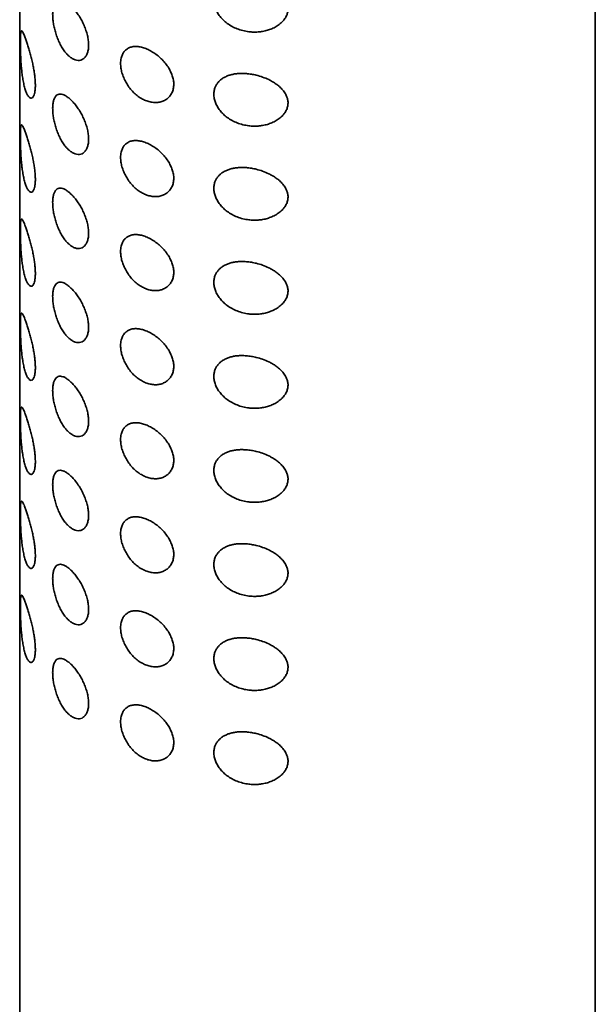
# Model space of a CAD drawing. Header units: millimetres. Extents: x 8 to 960, y 12 to 1994.
# Tile 7 of 24: x 889 to 914, y 827 to 870. Entities that reach past the tile are written whole.
import ezdxf

# ---------------------------------------------------------------- set-up
doc = ezdxf.new("R2010")
doc.units = ezdxf.units.MM

msp = doc.modelspace()

# ---------------------------------------------------------------- linework, layer by layer
at = {"color": 7, "linetype": 'Continuous', "lineweight": 35}
for p, q in [((888.692, 904.509), (888.692, 753.775)), ((913.692, 753.775), (913.692, 904.509))]:
    msp.add_line(p, q, dxfattribs=at)
for points, knots in [([(897.123, 870.903), (897.126, 870.957), (897.132, 871.066), (897.178, 871.208), (897.242, 871.33), (897.319, 871.432), (897.417, 871.528), (897.534, 871.612), (897.672, 871.684), (897.823, 871.739), (897.984, 871.778), (898.153, 871.801), (898.339, 871.809), (898.54, 871.802), (898.754, 871.775), (898.991, 871.727), (899.246, 871.652), (899.482, 871.554), (899.675, 871.45), (899.83, 871.35), (899.982, 871.23), (900.122, 871.087), (900.232, 870.934), (900.303, 870.784), (900.344, 870.636), (900.351, 870.48), (900.322, 870.32), (900.257, 870.171), (900.155, 870.022), (900.013, 869.88), (899.838, 869.757), (899.648, 869.662), (899.451, 869.592), (899.249, 869.545), (899.046, 869.521), (898.846, 869.516), (898.625, 869.532), (898.385, 869.576), (898.139, 869.653), (897.911, 869.76), (897.71, 869.887), (897.535, 870.035), (897.39, 870.195), (897.274, 870.366), (897.189, 870.543), (897.133, 870.724), (897.126, 870.843), (897.123, 870.903)], [0, 0, 0, 0, 0.021203, 0.04241, 0.059749, 0.077159, 0.094508, 0.113901, 0.133377, 0.152779, 0.172066, 0.191421, 0.210723, 0.233631, 0.256617, 0.279535, 0.309846, 0.340149, 0.360156, 0.380218, 0.40021, 0.424338, 0.448439, 0.466803, 0.485154, 0.505935, 0.526721, 0.547357, 0.568013, 0.593901, 0.619815, 0.643321, 0.666926, 0.690452, 0.712033, 0.733673, 0.755255, 0.783116, 0.810962, 0.836489, 0.862003, 0.885782, 0.909555, 0.932138, 0.954713, 0.97736, 1, 1, 1, 1]), ([(890.838, 868.472), (890.807, 868.5), (890.745, 868.558), (890.644, 868.678), (890.536, 868.834), (890.428, 869.031), (890.334, 869.245), (890.258, 869.465), (890.199, 869.685), (890.156, 869.899), (890.13, 870.105), (890.121, 870.303), (890.132, 870.482), (890.162, 870.636), (890.211, 870.758), (890.277, 870.847), (890.36, 870.901), (890.458, 870.918), (890.571, 870.895), (890.693, 870.837), (890.822, 870.746), (890.952, 870.628), (891.082, 870.485), (891.21, 870.316), (891.332, 870.125), (891.442, 869.916), (891.535, 869.699), (891.609, 869.482), (891.659, 869.268), (891.687, 869.062), (891.688, 868.868), (891.663, 868.694), (891.613, 868.547), (891.542, 868.43), (891.453, 868.346), (891.348, 868.295), (891.23, 868.281), (891.101, 868.306), (890.969, 868.367), (890.882, 868.437), (890.838, 868.472)], [0, 0, 0, 0, 0.019017, 0.038034, 0.065354, 0.092673, 0.119802, 0.146934, 0.172535, 0.198131, 0.223945, 0.249753, 0.277078, 0.304412, 0.331478, 0.358548, 0.385649, 0.412747, 0.440436, 0.468129, 0.4945, 0.52087, 0.546847, 0.572816, 0.600012, 0.627213, 0.654078, 0.680947, 0.707413, 0.733874, 0.761119, 0.788366, 0.815054, 0.841743, 0.867639, 0.893528, 0.920169, 0.946811, 0.973402, 1, 1, 1, 1]), ([(888.934, 867.022), (888.924, 867.056), (888.895, 867.151), (888.853, 867.334), (888.814, 867.562), (888.784, 867.798), (888.761, 868.032), (888.744, 868.274), (888.733, 868.495), (888.726, 868.691), (888.722, 868.862), (888.721, 869.025), (888.721, 869.174), (888.724, 869.3), (888.729, 869.409), (888.738, 869.494), (888.751, 869.55), (888.769, 869.574), (888.79, 869.569), (888.816, 869.538), (888.847, 869.483), (888.881, 869.407), (888.924, 869.302), (888.975, 869.16), (889.034, 868.984), (889.095, 868.789), (889.153, 868.584), (889.208, 868.368), (889.258, 868.152), (889.3, 867.936), (889.334, 867.728), (889.358, 867.527), (889.372, 867.332), (889.375, 867.15), (889.363, 866.982), (889.338, 866.842), (889.303, 866.745), (889.265, 866.685), (889.227, 866.654), (889.185, 866.645), (889.142, 866.658), (889.098, 866.694), (889.047, 866.759), (888.99, 866.863), (888.953, 866.969), (888.934, 867.022)], [0, 0, 0, 0, 0.016846, 0.0479, 0.078945, 0.104927, 0.130898, 0.156522, 0.182119, 0.200444, 0.218756, 0.238287, 0.257815, 0.277262, 0.296724, 0.320311, 0.343922, 0.367228, 0.390645, 0.413979, 0.436481, 0.459054, 0.481563, 0.510645, 0.539716, 0.565734, 0.591738, 0.616027, 0.640308, 0.662735, 0.685155, 0.706908, 0.728653, 0.752052, 0.775453, 0.800928, 0.826418, 0.845351, 0.864364, 0.883305, 0.902782, 0.922333, 0.941826, 0.970906, 1, 1, 1, 1]), ([(893.075, 868.155), (893.076, 868.196), (893.079, 868.278), (893.102, 868.411), (893.15, 868.549), (893.231, 868.679), (893.337, 868.78), (893.465, 868.852), (893.617, 868.892), (893.79, 868.898), (893.977, 868.868), (894.173, 868.806), (894.37, 868.714), (894.565, 868.595), (894.752, 868.449), (894.923, 868.282), (895.073, 868.1), (895.195, 867.911), (895.288, 867.72), (895.353, 867.528), (895.386, 867.336), (895.384, 867.146), (895.344, 866.967), (895.267, 866.808), (895.159, 866.674), (895.025, 866.569), (894.867, 866.497), (894.691, 866.458), (894.501, 866.458), (894.307, 866.493), (894.115, 866.562), (893.929, 866.661), (893.751, 866.79), (893.583, 866.948), (893.434, 867.131), (893.306, 867.331), (893.205, 867.54), (893.131, 867.751), (893.084, 867.959), (893.078, 868.09), (893.075, 868.155)], [0, 0, 0, 0, 0.017468, 0.034936, 0.061758, 0.088583, 0.114488, 0.140387, 0.167319, 0.194251, 0.22168, 0.249116, 0.276097, 0.303076, 0.330682, 0.358289, 0.385088, 0.411889, 0.43709, 0.462284, 0.488402, 0.514516, 0.542156, 0.569808, 0.596907, 0.624009, 0.651245, 0.678477, 0.70578, 0.733086, 0.759141, 0.785193, 0.811582, 0.837966, 0.865277, 0.892595, 0.919432, 0.946268, 0.973136, 1, 1, 1, 1]), ([(897.123, 866.82), (897.126, 866.874), (897.132, 866.983), (897.178, 867.125), (897.242, 867.247), (897.319, 867.35), (897.417, 867.445), (897.534, 867.53), (897.672, 867.601), (897.823, 867.657), (897.984, 867.695), (898.153, 867.718), (898.339, 867.727), (898.54, 867.719), (898.754, 867.693), (898.991, 867.645), (899.246, 867.569), (899.482, 867.471), (899.675, 867.367), (899.83, 867.267), (899.982, 867.147), (900.122, 867.004), (900.232, 866.851), (900.303, 866.701), (900.344, 866.553), (900.351, 866.397), (900.322, 866.238), (900.257, 866.088), (900.155, 865.939), (900.013, 865.798), (899.838, 865.675), (899.648, 865.579), (899.451, 865.509), (899.249, 865.463), (899.046, 865.438), (898.846, 865.434), (898.625, 865.449), (898.385, 865.493), (898.139, 865.571), (897.911, 865.677), (897.71, 865.804), (897.535, 865.952), (897.39, 866.112), (897.274, 866.283), (897.189, 866.46), (897.133, 866.642), (897.126, 866.76), (897.123, 866.82)], [0, 0, 0, 0, 0.021203, 0.04241, 0.059749, 0.077159, 0.094508, 0.113901, 0.133377, 0.152779, 0.172066, 0.191421, 0.210723, 0.233631, 0.256617, 0.279535, 0.309846, 0.340149, 0.360156, 0.380218, 0.40021, 0.424338, 0.448439, 0.466803, 0.485154, 0.505935, 0.526721, 0.547357, 0.568013, 0.593901, 0.619815, 0.643321, 0.666926, 0.690452, 0.712033, 0.733673, 0.755255, 0.783116, 0.810962, 0.836489, 0.862003, 0.885782, 0.909555, 0.932138, 0.954713, 0.97736, 1, 1, 1, 1]), ([(890.838, 864.389), (890.807, 864.418), (890.745, 864.475), (890.644, 864.595), (890.536, 864.752), (890.428, 864.948), (890.334, 865.163), (890.258, 865.382), (890.199, 865.602), (890.156, 865.816), (890.13, 866.023), (890.121, 866.22), (890.132, 866.399), (890.162, 866.554), (890.211, 866.676), (890.277, 866.765), (890.36, 866.818), (890.458, 866.835), (890.571, 866.813), (890.693, 866.754), (890.822, 866.663), (890.952, 866.546), (891.082, 866.402), (891.21, 866.234), (891.332, 866.042), (891.442, 865.833), (891.535, 865.617), (891.609, 865.399), (891.659, 865.185), (891.687, 864.979), (891.688, 864.785), (891.663, 864.611), (891.613, 864.464), (891.542, 864.347), (891.453, 864.263), (891.348, 864.212), (891.23, 864.198), (891.101, 864.223), (890.969, 864.285), (890.882, 864.354), (890.838, 864.389)], [0, 0, 0, 0, 0.019017, 0.038034, 0.065354, 0.092673, 0.119802, 0.146934, 0.172535, 0.198131, 0.223945, 0.249753, 0.277078, 0.304412, 0.331478, 0.358548, 0.385649, 0.412747, 0.440436, 0.468129, 0.4945, 0.52087, 0.546847, 0.572816, 0.600012, 0.627213, 0.654078, 0.680947, 0.707413, 0.733874, 0.761119, 0.788366, 0.815054, 0.841743, 0.867639, 0.893528, 0.920169, 0.946811, 0.973402, 1, 1, 1, 1]), ([(888.934, 862.94), (888.924, 862.973), (888.895, 863.068), (888.853, 863.251), (888.814, 863.48), (888.784, 863.715), (888.761, 863.949), (888.744, 864.191), (888.733, 864.412), (888.726, 864.608), (888.722, 864.779), (888.721, 864.942), (888.721, 865.092), (888.724, 865.218), (888.729, 865.326), (888.738, 865.411), (888.751, 865.467), (888.769, 865.491), (888.79, 865.486), (888.816, 865.456), (888.847, 865.401), (888.881, 865.325), (888.924, 865.219), (888.975, 865.078), (889.034, 864.901), (889.095, 864.706), (889.153, 864.502), (889.208, 864.286), (889.258, 864.07), (889.3, 863.854), (889.334, 863.645), (889.358, 863.444), (889.372, 863.249), (889.375, 863.067), (889.363, 862.899), (889.338, 862.76), (889.303, 862.662), (889.265, 862.603), (889.227, 862.571), (889.185, 862.562), (889.142, 862.576), (889.098, 862.611), (889.047, 862.676), (888.99, 862.78), (888.953, 862.886), (888.934, 862.94)], [0, 0, 0, 0, 0.016846, 0.0479, 0.078945, 0.104927, 0.130898, 0.156522, 0.182119, 0.200444, 0.218756, 0.238287, 0.257815, 0.277262, 0.296724, 0.320311, 0.343922, 0.367228, 0.390645, 0.413979, 0.436481, 0.459054, 0.481563, 0.510645, 0.539716, 0.565734, 0.591738, 0.616027, 0.640308, 0.662735, 0.685155, 0.706908, 0.728653, 0.752052, 0.775453, 0.800928, 0.826418, 0.845351, 0.864364, 0.883305, 0.902782, 0.922333, 0.941826, 0.970906, 1, 1, 1, 1]), ([(893.075, 864.073), (893.076, 864.113), (893.079, 864.195), (893.102, 864.328), (893.15, 864.467), (893.231, 864.596), (893.337, 864.697), (893.465, 864.769), (893.617, 864.809), (893.79, 864.815), (893.977, 864.785), (894.173, 864.723), (894.37, 864.631), (894.565, 864.512), (894.752, 864.366), (894.923, 864.199), (895.073, 864.017), (895.195, 863.829), (895.288, 863.637), (895.353, 863.445), (895.386, 863.253), (895.384, 863.063), (895.344, 862.885), (895.267, 862.725), (895.159, 862.591), (895.025, 862.487), (894.867, 862.414), (894.691, 862.376), (894.501, 862.375), (894.307, 862.41), (894.115, 862.479), (893.929, 862.578), (893.751, 862.708), (893.583, 862.865), (893.434, 863.048), (893.306, 863.248), (893.205, 863.457), (893.131, 863.668), (893.084, 863.877), (893.078, 864.007), (893.075, 864.073)], [0, 0, 0, 0, 0.017468, 0.034936, 0.061758, 0.088583, 0.114488, 0.140387, 0.167319, 0.194251, 0.22168, 0.249116, 0.276097, 0.303076, 0.330682, 0.358289, 0.385088, 0.411889, 0.43709, 0.462284, 0.488402, 0.514516, 0.542156, 0.569808, 0.596907, 0.624009, 0.651245, 0.678477, 0.70578, 0.733086, 0.759141, 0.785193, 0.811582, 0.837966, 0.865277, 0.892595, 0.919432, 0.946268, 0.973136, 1, 1, 1, 1]), ([(897.123, 862.737), (897.126, 862.792), (897.132, 862.9), (897.178, 863.042), (897.242, 863.164), (897.319, 863.267), (897.417, 863.362), (897.534, 863.447), (897.672, 863.518), (897.823, 863.574), (897.984, 863.612), (898.153, 863.635), (898.339, 863.644), (898.54, 863.636), (898.754, 863.61), (898.991, 863.562), (899.246, 863.486), (899.482, 863.388), (899.675, 863.285), (899.83, 863.184), (899.982, 863.064), (900.122, 862.922), (900.232, 862.768), (900.303, 862.618), (900.344, 862.471), (900.351, 862.314), (900.322, 862.155), (900.257, 862.005), (900.155, 861.856), (900.013, 861.715), (899.838, 861.592), (899.648, 861.497), (899.451, 861.427), (899.249, 861.38), (899.046, 861.356), (898.846, 861.351), (898.625, 861.367), (898.385, 861.41), (898.139, 861.488), (897.911, 861.594), (897.71, 861.722), (897.535, 861.87), (897.39, 862.03), (897.274, 862.201), (897.189, 862.377), (897.133, 862.559), (897.126, 862.678), (897.123, 862.737)], [0, 0, 0, 0, 0.021203, 0.04241, 0.059749, 0.077159, 0.094508, 0.113901, 0.133377, 0.152779, 0.172066, 0.191421, 0.210723, 0.233631, 0.256617, 0.279535, 0.309846, 0.340149, 0.360156, 0.380218, 0.40021, 0.424338, 0.448439, 0.466803, 0.485154, 0.505935, 0.526721, 0.547357, 0.568013, 0.593901, 0.619815, 0.643321, 0.666926, 0.690452, 0.712033, 0.733673, 0.755255, 0.783116, 0.810962, 0.836489, 0.862003, 0.885782, 0.909555, 0.932138, 0.954713, 0.97736, 1, 1, 1, 1]), ([(890.838, 860.306), (890.807, 860.335), (890.745, 860.392), (890.644, 860.513), (890.536, 860.669), (890.428, 860.866), (890.334, 861.08), (890.258, 861.3), (890.199, 861.519), (890.156, 861.733), (890.13, 861.94), (890.121, 862.137), (890.132, 862.316), (890.162, 862.471), (890.211, 862.593), (890.277, 862.682), (890.36, 862.735), (890.458, 862.752), (890.571, 862.73), (890.693, 862.672), (890.822, 862.58), (890.952, 862.463), (891.082, 862.319), (891.21, 862.151), (891.332, 861.959), (891.442, 861.751), (891.535, 861.534), (891.609, 861.316), (891.659, 861.103), (891.687, 860.896), (891.688, 860.702), (891.663, 860.529), (891.613, 860.381), (891.542, 860.265), (891.453, 860.181), (891.348, 860.129), (891.23, 860.116), (891.101, 860.141), (890.969, 860.202), (890.882, 860.271), (890.838, 860.306)], [0, 0, 0, 0, 0.019017, 0.038034, 0.065354, 0.092673, 0.119802, 0.146934, 0.172535, 0.198131, 0.223945, 0.249753, 0.277078, 0.304412, 0.331478, 0.358548, 0.385649, 0.412747, 0.440436, 0.468129, 0.4945, 0.52087, 0.546847, 0.572816, 0.600012, 0.627213, 0.654078, 0.680947, 0.707413, 0.733874, 0.761119, 0.788366, 0.815054, 0.841743, 0.867639, 0.893528, 0.920169, 0.946811, 0.973402, 1, 1, 1, 1]), ([(888.934, 858.857), (888.924, 858.89), (888.895, 858.986), (888.853, 859.168), (888.814, 859.397), (888.784, 859.633), (888.761, 859.866), (888.744, 860.108), (888.733, 860.33), (888.726, 860.525), (888.722, 860.696), (888.721, 860.86), (888.721, 861.009), (888.724, 861.135), (888.729, 861.244), (888.738, 861.328), (888.751, 861.384), (888.769, 861.408), (888.79, 861.404), (888.816, 861.373), (888.847, 861.318), (888.881, 861.242), (888.924, 861.136), (888.975, 860.995), (889.034, 860.819), (889.095, 860.623), (889.153, 860.419), (889.208, 860.203), (889.258, 859.987), (889.3, 859.771), (889.334, 859.563), (889.358, 859.361), (889.372, 859.167), (889.375, 858.984), (889.363, 858.817), (889.338, 858.677), (889.303, 858.579), (889.265, 858.52), (889.227, 858.489), (889.185, 858.479), (889.142, 858.493), (889.098, 858.529), (889.047, 858.594), (888.99, 858.697), (888.953, 858.804), (888.934, 858.857)], [0, 0, 0, 0, 0.016846, 0.0479, 0.078945, 0.104927, 0.130898, 0.156522, 0.182119, 0.200444, 0.218756, 0.238287, 0.257815, 0.277262, 0.296724, 0.320311, 0.343922, 0.367228, 0.390645, 0.413979, 0.436481, 0.459054, 0.481563, 0.510645, 0.539716, 0.565734, 0.591738, 0.616027, 0.640308, 0.662735, 0.685155, 0.706908, 0.728653, 0.752052, 0.775453, 0.800928, 0.826418, 0.845351, 0.864364, 0.883305, 0.902782, 0.922333, 0.941826, 0.970906, 1, 1, 1, 1]), ([(893.075, 859.99), (893.076, 860.031), (893.079, 860.112), (893.102, 860.246), (893.15, 860.384), (893.231, 860.514), (893.337, 860.614), (893.465, 860.687), (893.617, 860.726), (893.79, 860.732), (893.977, 860.702), (894.173, 860.64), (894.37, 860.548), (894.565, 860.429), (894.752, 860.283), (894.923, 860.116), (895.073, 859.934), (895.195, 859.746), (895.288, 859.554), (895.353, 859.362), (895.386, 859.17), (895.384, 858.98), (895.344, 858.802), (895.267, 858.642), (895.159, 858.509), (895.025, 858.404), (894.867, 858.331), (894.691, 858.293), (894.501, 858.292), (894.307, 858.328), (894.115, 858.397), (893.929, 858.496), (893.751, 858.625), (893.583, 858.783), (893.434, 858.966), (893.306, 859.166), (893.205, 859.375), (893.131, 859.585), (893.084, 859.794), (893.078, 859.925), (893.075, 859.99)], [0, 0, 0, 0, 0.017468, 0.034936, 0.061758, 0.088583, 0.114488, 0.140387, 0.167319, 0.194251, 0.22168, 0.249116, 0.276097, 0.303076, 0.330682, 0.358289, 0.385088, 0.411889, 0.43709, 0.462284, 0.488402, 0.514516, 0.542156, 0.569808, 0.596907, 0.624009, 0.651245, 0.678477, 0.70578, 0.733086, 0.759141, 0.785193, 0.811582, 0.837966, 0.865277, 0.892595, 0.919432, 0.946268, 0.973136, 1, 1, 1, 1]), ([(897.123, 858.655), (897.126, 858.709), (897.132, 858.818), (897.178, 858.96), (897.242, 859.081), (897.319, 859.184), (897.417, 859.28), (897.534, 859.364), (897.672, 859.436), (897.823, 859.491), (897.984, 859.53), (898.153, 859.553), (898.339, 859.561), (898.54, 859.553), (898.754, 859.527), (898.991, 859.479), (899.246, 859.404), (899.482, 859.306), (899.675, 859.202), (899.83, 859.101), (899.982, 858.981), (900.122, 858.839), (900.232, 858.686), (900.303, 858.536), (900.344, 858.388), (900.351, 858.232), (900.322, 858.072), (900.257, 857.922), (900.155, 857.773), (900.013, 857.632), (899.838, 857.509), (899.648, 857.414), (899.451, 857.344), (899.249, 857.297), (899.046, 857.273), (898.846, 857.268), (898.625, 857.284), (898.385, 857.328), (898.139, 857.405), (897.911, 857.512), (897.71, 857.639), (897.535, 857.787), (897.39, 857.947), (897.274, 858.118), (897.189, 858.295), (897.133, 858.476), (897.126, 858.595), (897.123, 858.655)], [0, 0, 0, 0, 0.021203, 0.04241, 0.059749, 0.077159, 0.094508, 0.113901, 0.133377, 0.152779, 0.172066, 0.191421, 0.210723, 0.233631, 0.256617, 0.279535, 0.309846, 0.340149, 0.360156, 0.380218, 0.40021, 0.424338, 0.448439, 0.466803, 0.485154, 0.505935, 0.526721, 0.547357, 0.568013, 0.593901, 0.619815, 0.643321, 0.666926, 0.690452, 0.712033, 0.733673, 0.755255, 0.783116, 0.810962, 0.836489, 0.862003, 0.885782, 0.909555, 0.932138, 0.954713, 0.97736, 1, 1, 1, 1]), ([(890.838, 856.224), (890.807, 856.252), (890.745, 856.31), (890.644, 856.43), (890.536, 856.586), (890.428, 856.783), (890.334, 856.997), (890.258, 857.217), (890.199, 857.437), (890.156, 857.651), (890.13, 857.857), (890.121, 858.055), (890.132, 858.234), (890.162, 858.388), (890.211, 858.51), (890.277, 858.599), (890.36, 858.653), (890.458, 858.67), (890.571, 858.647), (890.693, 858.589), (890.822, 858.498), (890.952, 858.38), (891.082, 858.236), (891.21, 858.068), (891.332, 857.877), (891.442, 857.668), (891.535, 857.451), (891.609, 857.234), (891.659, 857.02), (891.687, 856.813), (891.688, 856.62), (891.663, 856.446), (891.613, 856.299), (891.542, 856.182), (891.453, 856.098), (891.348, 856.047), (891.23, 856.033), (891.101, 856.058), (890.969, 856.119), (890.882, 856.189), (890.838, 856.224)], [0, 0, 0, 0, 0.019017, 0.038034, 0.065354, 0.092673, 0.119802, 0.146934, 0.172535, 0.198131, 0.223945, 0.249753, 0.277078, 0.304412, 0.331478, 0.358548, 0.385649, 0.412747, 0.440436, 0.468129, 0.4945, 0.52087, 0.546847, 0.572816, 0.600012, 0.627213, 0.654078, 0.680947, 0.707413, 0.733874, 0.761119, 0.788366, 0.815054, 0.841743, 0.867639, 0.893528, 0.920169, 0.946811, 0.973402, 1, 1, 1, 1]), ([(888.934, 854.774), (888.924, 854.808), (888.895, 854.903), (888.853, 855.086), (888.814, 855.314), (888.784, 855.55), (888.761, 855.784), (888.744, 856.025), (888.733, 856.247), (888.726, 856.443), (888.722, 856.614), (888.721, 856.777), (888.721, 856.926), (888.724, 857.052), (888.729, 857.161), (888.738, 857.246), (888.751, 857.301), (888.769, 857.326), (888.79, 857.321), (888.816, 857.29), (888.847, 857.235), (888.881, 857.159), (888.924, 857.054), (888.975, 856.912), (889.034, 856.736), (889.095, 856.541), (889.153, 856.336), (889.208, 856.12), (889.258, 855.904), (889.3, 855.688), (889.334, 855.48), (889.358, 855.278), (889.372, 855.084), (889.375, 854.902), (889.363, 854.734), (889.338, 854.594), (889.303, 854.497), (889.265, 854.437), (889.227, 854.406), (889.185, 854.397), (889.142, 854.41), (889.098, 854.446), (889.047, 854.511), (888.99, 854.615), (888.953, 854.721), (888.934, 854.774)], [0, 0, 0, 0, 0.016846, 0.0479, 0.078945, 0.104927, 0.130898, 0.156522, 0.182119, 0.200444, 0.218756, 0.238287, 0.257815, 0.277262, 0.296724, 0.320311, 0.343922, 0.367228, 0.390645, 0.413979, 0.436481, 0.459054, 0.481563, 0.510645, 0.539716, 0.565734, 0.591738, 0.616027, 0.640308, 0.662735, 0.685155, 0.706908, 0.728653, 0.752052, 0.775453, 0.800928, 0.826418, 0.845351, 0.864364, 0.883305, 0.902782, 0.922333, 0.941826, 0.970906, 1, 1, 1, 1]), ([(893.075, 855.907), (893.076, 855.948), (893.079, 856.03), (893.102, 856.163), (893.15, 856.301), (893.231, 856.431), (893.337, 856.532), (893.465, 856.604), (893.617, 856.643), (893.79, 856.649), (893.977, 856.62), (894.173, 856.558), (894.37, 856.466), (894.565, 856.346), (894.752, 856.201), (894.923, 856.034), (895.073, 855.851), (895.195, 855.663), (895.288, 855.472), (895.353, 855.28), (895.386, 855.088), (895.384, 854.898), (895.344, 854.719), (895.267, 854.559), (895.159, 854.426), (895.025, 854.321), (894.867, 854.248), (894.691, 854.21), (894.501, 854.21), (894.307, 854.245), (894.115, 854.314), (893.929, 854.413), (893.751, 854.542), (893.583, 854.7), (893.434, 854.883), (893.306, 855.083), (893.205, 855.292), (893.131, 855.502), (893.084, 855.711), (893.078, 855.842), (893.075, 855.907)], [0, 0, 0, 0, 0.017468, 0.034936, 0.061758, 0.088583, 0.114488, 0.140387, 0.167319, 0.194251, 0.22168, 0.249116, 0.276097, 0.303076, 0.330682, 0.358289, 0.385088, 0.411889, 0.43709, 0.462284, 0.488402, 0.514516, 0.542156, 0.569808, 0.596907, 0.624009, 0.651245, 0.678477, 0.70578, 0.733086, 0.759141, 0.785193, 0.811582, 0.837966, 0.865277, 0.892595, 0.919432, 0.946268, 0.973136, 1, 1, 1, 1]), ([(897.123, 854.572), (897.126, 854.626), (897.132, 854.735), (897.178, 854.877), (897.242, 854.999), (897.319, 855.102), (897.417, 855.197), (897.534, 855.281), (897.672, 855.353), (897.823, 855.408), (897.984, 855.447), (898.153, 855.47), (898.339, 855.479), (898.54, 855.471), (898.754, 855.445), (898.991, 855.397), (899.246, 855.321), (899.482, 855.223), (899.675, 855.119), (899.83, 855.019), (899.982, 854.899), (900.122, 854.756), (900.232, 854.603), (900.303, 854.453), (900.344, 854.305), (900.351, 854.149), (900.322, 853.99), (900.257, 853.84), (900.155, 853.691), (900.013, 853.549), (899.838, 853.426), (899.648, 853.331), (899.451, 853.261), (899.249, 853.215), (899.046, 853.19), (898.846, 853.186), (898.625, 853.201), (898.385, 853.245), (898.139, 853.323), (897.911, 853.429), (897.71, 853.556), (897.535, 853.704), (897.39, 853.864), (897.274, 854.035), (897.189, 854.212), (897.133, 854.393), (897.126, 854.512), (897.123, 854.572)], [0, 0, 0, 0, 0.021203, 0.04241, 0.059749, 0.077159, 0.094508, 0.113901, 0.133377, 0.152779, 0.172066, 0.191421, 0.210723, 0.233631, 0.256617, 0.279535, 0.309846, 0.340149, 0.360156, 0.380218, 0.40021, 0.424338, 0.448439, 0.466803, 0.485154, 0.505935, 0.526721, 0.547357, 0.568013, 0.593901, 0.619815, 0.643321, 0.666926, 0.690452, 0.712033, 0.733673, 0.755255, 0.783116, 0.810962, 0.836489, 0.862003, 0.885782, 0.909555, 0.932138, 0.954713, 0.97736, 1, 1, 1, 1]), ([(890.838, 852.141), (890.807, 852.169), (890.745, 852.227), (890.644, 852.347), (890.536, 852.503), (890.428, 852.7), (890.334, 852.914), (890.258, 853.134), (890.199, 853.354), (890.156, 853.568), (890.13, 853.775), (890.121, 853.972), (890.132, 854.151), (890.162, 854.305), (890.211, 854.428), (890.277, 854.517), (890.36, 854.57), (890.458, 854.587), (890.571, 854.565), (890.693, 854.506), (890.822, 854.415), (890.952, 854.297), (891.082, 854.154), (891.21, 853.986), (891.332, 853.794), (891.442, 853.585), (891.535, 853.369), (891.609, 853.151), (891.659, 852.937), (891.687, 852.731), (891.688, 852.537), (891.663, 852.363), (891.613, 852.216), (891.542, 852.099), (891.453, 852.015), (891.348, 851.964), (891.23, 851.95), (891.101, 851.975), (890.969, 852.037), (890.882, 852.106), (890.838, 852.141)], [0, 0, 0, 0, 0.019017, 0.038034, 0.065354, 0.092673, 0.119802, 0.146934, 0.172535, 0.198131, 0.223945, 0.249753, 0.277078, 0.304412, 0.331478, 0.358548, 0.385649, 0.412747, 0.440436, 0.468129, 0.4945, 0.52087, 0.546847, 0.572816, 0.600012, 0.627213, 0.654078, 0.680947, 0.707413, 0.733874, 0.761119, 0.788366, 0.815054, 0.841743, 0.867639, 0.893528, 0.920169, 0.946811, 0.973402, 1, 1, 1, 1]), ([(888.934, 850.691), (888.924, 850.725), (888.895, 850.82), (888.853, 851.003), (888.814, 851.232), (888.784, 851.467), (888.761, 851.701), (888.744, 851.943), (888.733, 852.164), (888.726, 852.36), (888.722, 852.531), (888.721, 852.694), (888.721, 852.844), (888.724, 852.969), (888.729, 853.078), (888.738, 853.163), (888.751, 853.219), (888.769, 853.243), (888.79, 853.238), (888.816, 853.207), (888.847, 853.152), (888.881, 853.077), (888.924, 852.971), (888.975, 852.83), (889.034, 852.653), (889.095, 852.458), (889.153, 852.254), (889.208, 852.038), (889.258, 851.821), (889.3, 851.606), (889.334, 851.397), (889.358, 851.196), (889.372, 851.001), (889.375, 850.819), (889.363, 850.651), (889.338, 850.512), (889.303, 850.414), (889.265, 850.355), (889.227, 850.323), (889.185, 850.314), (889.142, 850.328), (889.098, 850.363), (889.047, 850.428), (888.99, 850.532), (888.953, 850.638), (888.934, 850.691)], [0, 0, 0, 0, 0.016846, 0.0479, 0.078945, 0.104927, 0.130898, 0.156522, 0.182119, 0.200444, 0.218756, 0.238287, 0.257815, 0.277262, 0.296724, 0.320311, 0.343922, 0.367228, 0.390645, 0.413979, 0.436481, 0.459054, 0.481563, 0.510645, 0.539716, 0.565734, 0.591738, 0.616027, 0.640308, 0.662735, 0.685155, 0.706908, 0.728653, 0.752052, 0.775453, 0.800928, 0.826418, 0.845351, 0.864364, 0.883305, 0.902782, 0.922333, 0.941826, 0.970906, 1, 1, 1, 1]), ([(893.075, 851.825), (893.076, 851.865), (893.079, 851.947), (893.102, 852.08), (893.15, 852.218), (893.231, 852.348), (893.337, 852.449), (893.465, 852.521), (893.617, 852.561), (893.79, 852.567), (893.977, 852.537), (894.173, 852.475), (894.37, 852.383), (894.565, 852.264), (894.752, 852.118), (894.923, 851.951), (895.073, 851.769), (895.195, 851.58), (895.288, 851.389), (895.353, 851.197), (895.386, 851.005), (895.384, 850.815), (895.344, 850.637), (895.267, 850.477), (895.159, 850.343), (895.025, 850.238), (894.867, 850.166), (894.691, 850.127), (894.501, 850.127), (894.307, 850.162), (894.115, 850.231), (893.929, 850.33), (893.751, 850.46), (893.583, 850.617), (893.434, 850.8), (893.306, 851), (893.205, 851.209), (893.131, 851.42), (893.084, 851.629), (893.078, 851.759), (893.075, 851.825)], [0, 0, 0, 0, 0.017468, 0.034936, 0.061758, 0.088583, 0.114488, 0.140387, 0.167319, 0.194251, 0.22168, 0.249116, 0.276097, 0.303076, 0.330682, 0.358289, 0.385088, 0.411889, 0.43709, 0.462284, 0.488402, 0.514516, 0.542156, 0.569808, 0.596907, 0.624009, 0.651245, 0.678477, 0.70578, 0.733086, 0.759141, 0.785193, 0.811582, 0.837966, 0.865277, 0.892595, 0.919432, 0.946268, 0.973136, 1, 1, 1, 1]), ([(897.123, 850.489), (897.126, 850.543), (897.132, 850.652), (897.178, 850.794), (897.242, 850.916), (897.319, 851.019), (897.417, 851.114), (897.534, 851.199), (897.672, 851.27), (897.823, 851.326), (897.984, 851.364), (898.153, 851.387), (898.339, 851.396), (898.54, 851.388), (898.754, 851.362), (898.991, 851.314), (899.246, 851.238), (899.482, 851.14), (899.675, 851.037), (899.83, 850.936), (899.982, 850.816), (900.122, 850.674), (900.232, 850.52), (900.303, 850.37), (900.344, 850.223), (900.351, 850.066), (900.322, 849.907), (900.257, 849.757), (900.155, 849.608), (900.013, 849.467), (899.838, 849.344), (899.648, 849.249), (899.451, 849.178), (899.249, 849.132), (899.046, 849.108), (898.846, 849.103), (898.625, 849.119), (898.385, 849.162), (898.139, 849.24), (897.911, 849.346), (897.71, 849.474), (897.535, 849.622), (897.39, 849.781), (897.274, 849.952), (897.189, 850.129), (897.133, 850.311), (897.126, 850.43), (897.123, 850.489)], [0, 0, 0, 0, 0.021203, 0.04241, 0.059749, 0.077159, 0.094508, 0.113901, 0.133377, 0.152779, 0.172066, 0.191421, 0.210723, 0.233631, 0.256617, 0.279535, 0.309846, 0.340149, 0.360156, 0.380218, 0.40021, 0.424338, 0.448439, 0.466803, 0.485154, 0.505935, 0.526721, 0.547357, 0.568013, 0.593901, 0.619815, 0.643321, 0.666926, 0.690452, 0.712033, 0.733673, 0.755255, 0.783116, 0.810962, 0.836489, 0.862003, 0.885782, 0.909555, 0.932138, 0.954713, 0.97736, 1, 1, 1, 1]), ([(890.838, 848.058), (890.807, 848.087), (890.745, 848.144), (890.644, 848.264), (890.536, 848.421), (890.428, 848.618), (890.334, 848.832), (890.258, 849.052), (890.199, 849.271), (890.156, 849.485), (890.13, 849.692), (890.121, 849.889), (890.132, 850.068), (890.162, 850.223), (890.211, 850.345), (890.277, 850.434), (890.36, 850.487), (890.458, 850.504), (890.571, 850.482), (890.693, 850.424), (890.822, 850.332), (890.952, 850.215), (891.082, 850.071), (891.21, 849.903), (891.332, 849.711), (891.442, 849.503), (891.535, 849.286), (891.609, 849.068), (891.659, 848.855), (891.687, 848.648), (891.688, 848.454), (891.663, 848.28), (891.613, 848.133), (891.542, 848.017), (891.453, 847.932), (891.348, 847.881), (891.23, 847.868), (891.101, 847.892), (890.969, 847.954), (890.882, 848.023), (890.838, 848.058)], [0, 0, 0, 0, 0.019017, 0.038034, 0.065354, 0.092673, 0.119802, 0.146934, 0.172535, 0.198131, 0.223945, 0.249753, 0.277078, 0.304412, 0.331478, 0.358548, 0.385649, 0.412747, 0.440436, 0.468129, 0.4945, 0.52087, 0.546847, 0.572816, 0.600012, 0.627213, 0.654078, 0.680947, 0.707413, 0.733874, 0.761119, 0.788366, 0.815054, 0.841743, 0.867639, 0.893528, 0.920169, 0.946811, 0.973402, 1, 1, 1, 1]), ([(888.934, 846.609), (888.924, 846.642), (888.895, 846.737), (888.853, 846.92), (888.814, 847.149), (888.784, 847.385), (888.761, 847.618), (888.744, 847.86), (888.733, 848.082), (888.726, 848.277), (888.722, 848.448), (888.721, 848.612), (888.721, 848.761), (888.724, 848.887), (888.729, 848.996), (888.738, 849.08), (888.751, 849.136), (888.769, 849.16), (888.79, 849.156), (888.816, 849.125), (888.847, 849.07), (888.881, 848.994), (888.924, 848.888), (888.975, 848.747), (889.034, 848.571), (889.095, 848.375), (889.153, 848.171), (889.208, 847.955), (889.258, 847.739), (889.3, 847.523), (889.334, 847.315), (889.358, 847.113), (889.372, 846.918), (889.375, 846.736), (889.363, 846.569), (889.338, 846.429), (889.303, 846.331), (889.265, 846.272), (889.227, 846.241), (889.185, 846.231), (889.142, 846.245), (889.098, 846.28), (889.047, 846.346), (888.99, 846.449), (888.953, 846.556), (888.934, 846.609)], [0, 0, 0, 0, 0.016846, 0.0479, 0.078945, 0.104927, 0.130898, 0.156522, 0.182119, 0.200444, 0.218756, 0.238287, 0.257815, 0.277262, 0.296724, 0.320311, 0.343922, 0.367228, 0.390645, 0.413979, 0.436481, 0.459054, 0.481563, 0.510645, 0.539716, 0.565734, 0.591738, 0.616027, 0.640308, 0.662735, 0.685155, 0.706908, 0.728653, 0.752052, 0.775453, 0.800928, 0.826418, 0.845351, 0.864364, 0.883305, 0.902782, 0.922333, 0.941826, 0.970906, 1, 1, 1, 1]), ([(893.075, 847.742), (893.076, 847.783), (893.079, 847.864), (893.102, 847.998), (893.15, 848.136), (893.231, 848.265), (893.337, 848.366), (893.465, 848.438), (893.617, 848.478), (893.79, 848.484), (893.977, 848.454), (894.173, 848.392), (894.37, 848.3), (894.565, 848.181), (894.752, 848.035), (894.923, 847.868), (895.073, 847.686), (895.195, 847.498), (895.288, 847.306), (895.353, 847.114), (895.386, 846.922), (895.384, 846.732), (895.344, 846.554), (895.267, 846.394), (895.159, 846.261), (895.025, 846.156), (894.867, 846.083), (894.691, 846.045), (894.501, 846.044), (894.307, 846.079), (894.115, 846.149), (893.929, 846.247), (893.751, 846.377), (893.583, 846.535), (893.434, 846.718), (893.306, 846.918), (893.205, 847.126), (893.131, 847.337), (893.084, 847.546), (893.078, 847.677), (893.075, 847.742)], [0, 0, 0, 0, 0.017468, 0.034936, 0.061758, 0.088583, 0.114488, 0.140387, 0.167319, 0.194251, 0.22168, 0.249116, 0.276097, 0.303076, 0.330682, 0.358289, 0.385088, 0.411889, 0.43709, 0.462284, 0.488402, 0.514516, 0.542156, 0.569808, 0.596907, 0.624009, 0.651245, 0.678477, 0.70578, 0.733086, 0.759141, 0.785193, 0.811582, 0.837966, 0.865277, 0.892595, 0.919432, 0.946268, 0.973136, 1, 1, 1, 1]), ([(897.123, 846.406), (897.126, 846.461), (897.132, 846.57), (897.178, 846.711), (897.242, 846.833), (897.319, 846.936), (897.417, 847.032), (897.534, 847.116), (897.672, 847.188), (897.823, 847.243), (897.984, 847.282), (898.153, 847.304), (898.339, 847.313), (898.54, 847.305), (898.754, 847.279), (898.991, 847.231), (899.246, 847.156), (899.482, 847.058), (899.675, 846.954), (899.83, 846.853), (899.982, 846.733), (900.122, 846.591), (900.232, 846.437), (900.303, 846.287), (900.344, 846.14), (900.351, 845.983), (900.322, 845.824), (900.257, 845.674), (900.155, 845.525), (900.013, 845.384), (899.838, 845.261), (899.648, 845.166), (899.451, 845.096), (899.249, 845.049), (899.046, 845.025), (898.846, 845.02), (898.625, 845.036), (898.385, 845.08), (898.139, 845.157), (897.911, 845.264), (897.71, 845.391), (897.535, 845.539), (897.39, 845.699), (897.274, 845.87), (897.189, 846.046), (897.133, 846.228), (897.126, 846.347), (897.123, 846.406)], [0, 0, 0, 0, 0.021203, 0.04241, 0.059749, 0.077159, 0.094508, 0.113901, 0.133377, 0.152779, 0.172066, 0.191421, 0.210723, 0.233631, 0.256617, 0.279535, 0.309846, 0.340149, 0.360156, 0.380218, 0.40021, 0.424338, 0.448439, 0.466803, 0.485154, 0.505935, 0.526721, 0.547357, 0.568013, 0.593901, 0.619815, 0.643321, 0.666926, 0.690452, 0.712033, 0.733673, 0.755255, 0.783116, 0.810962, 0.836489, 0.862003, 0.885782, 0.909555, 0.932138, 0.954713, 0.97736, 1, 1, 1, 1]), ([(890.838, 843.975), (890.807, 844.004), (890.745, 844.061), (890.644, 844.182), (890.536, 844.338), (890.428, 844.535), (890.334, 844.749), (890.258, 844.969), (890.199, 845.188), (890.156, 845.403), (890.13, 845.609), (890.121, 845.807), (890.132, 845.986), (890.162, 846.14), (890.211, 846.262), (890.277, 846.351), (890.36, 846.404), (890.458, 846.422), (890.571, 846.399), (890.693, 846.341), (890.822, 846.25), (890.952, 846.132), (891.082, 845.988), (891.21, 845.82), (891.332, 845.628), (891.442, 845.42), (891.535, 845.203), (891.609, 844.986), (891.659, 844.772), (891.687, 844.565), (891.688, 844.372), (891.663, 844.198), (891.613, 844.051), (891.542, 843.934), (891.453, 843.85), (891.348, 843.799), (891.23, 843.785), (891.101, 843.81), (890.969, 843.871), (890.882, 843.941), (890.838, 843.975)], [0, 0, 0, 0, 0.019017, 0.038034, 0.065354, 0.092673, 0.119802, 0.146934, 0.172535, 0.198131, 0.223945, 0.249753, 0.277078, 0.304412, 0.331478, 0.358548, 0.385649, 0.412747, 0.440436, 0.468129, 0.4945, 0.52087, 0.546847, 0.572816, 0.600012, 0.627213, 0.654078, 0.680947, 0.707413, 0.733874, 0.761119, 0.788366, 0.815054, 0.841743, 0.867639, 0.893528, 0.920169, 0.946811, 0.973402, 1, 1, 1, 1]), ([(888.934, 842.526), (888.924, 842.56), (888.895, 842.655), (888.853, 842.838), (888.814, 843.066), (888.784, 843.302), (888.761, 843.536), (888.744, 843.777), (888.733, 843.999), (888.726, 844.195), (888.722, 844.366), (888.721, 844.529), (888.721, 844.678), (888.724, 844.804), (888.729, 844.913), (888.738, 844.997), (888.751, 845.053), (888.769, 845.077), (888.79, 845.073), (888.816, 845.042), (888.847, 844.987), (888.881, 844.911), (888.924, 844.806), (888.975, 844.664), (889.034, 844.488), (889.095, 844.292), (889.153, 844.088), (889.208, 843.872), (889.258, 843.656), (889.3, 843.44), (889.334, 843.232), (889.358, 843.03), (889.372, 842.836), (889.375, 842.654), (889.363, 842.486), (889.338, 842.346), (889.303, 842.249), (889.265, 842.189), (889.227, 842.158), (889.185, 842.148), (889.142, 842.162), (889.098, 842.198), (889.047, 842.263), (888.99, 842.366), (888.953, 842.473), (888.934, 842.526)], [0, 0, 0, 0, 0.016846, 0.0479001, 0.0789451, 0.1049268, 0.1308976, 0.1565217, 0.182119, 0.2004436, 0.2187556, 0.2382872, 0.2578145, 0.2772618, 0.2967241, 0.3203107, 0.343922, 0.3672281, 0.390645, 0.4139786, 0.436481, 0.459054, 0.4815626, 0.5106449, 0.5397156, 0.5657339, 0.5917377, 0.6160267, 0.640308, 0.6627348, 0.685155, 0.7069078, 0.7286534, 0.7520516, 0.7754526, 0.8009285, 0.8264185, 0.8453513, 0.8643642, 0.8833054, 0.9027821, 0.9223333, 0.9418258, 0.9709056, 1, 1, 1, 1]), ([(893.075, 843.659), (893.076, 843.7), (893.079, 843.782), (893.102, 843.915), (893.15, 844.053), (893.231, 844.183), (893.337, 844.284), (893.465, 844.356), (893.617, 844.395), (893.79, 844.401), (893.977, 844.372), (894.173, 844.31), (894.37, 844.217), (894.565, 844.098), (894.752, 843.953), (894.923, 843.786), (895.073, 843.603), (895.195, 843.415), (895.288, 843.224), (895.353, 843.032), (895.386, 842.84), (895.384, 842.65), (895.344, 842.471), (895.267, 842.311), (895.159, 842.178), (895.025, 842.073), (894.867, 842), (894.691, 841.962), (894.501, 841.962), (894.307, 841.997), (894.115, 842.066), (893.929, 842.165), (893.751, 842.294), (893.583, 842.452), (893.434, 842.635), (893.306, 842.835), (893.205, 843.044), (893.131, 843.254), (893.084, 843.463), (893.078, 843.594), (893.075, 843.659)], [0, 0, 0, 0, 0.017468, 0.034936, 0.061758, 0.088583, 0.114488, 0.140387, 0.167319, 0.194251, 0.22168, 0.249116, 0.276097, 0.303076, 0.330682, 0.358289, 0.385088, 0.411889, 0.43709, 0.462284, 0.488402, 0.514516, 0.542156, 0.569808, 0.596907, 0.624009, 0.651245, 0.678477, 0.70578, 0.733086, 0.759141, 0.785193, 0.811582, 0.837966, 0.865277, 0.892595, 0.919432, 0.946268, 0.973136, 1, 1, 1, 1]), ([(897.123, 842.324), (897.126, 842.378), (897.132, 842.487), (897.178, 842.629), (897.242, 842.751), (897.319, 842.854), (897.417, 842.949), (897.534, 843.033), (897.672, 843.105), (897.823, 843.16), (897.984, 843.199), (898.153, 843.222), (898.339, 843.231), (898.54, 843.223), (898.754, 843.196), (898.991, 843.149), (899.246, 843.073), (899.482, 842.975), (899.675, 842.871), (899.83, 842.771), (899.982, 842.651), (900.122, 842.508), (900.232, 842.355), (900.303, 842.205), (900.344, 842.057), (900.351, 841.901), (900.322, 841.742), (900.257, 841.592), (900.155, 841.443), (900.013, 841.301), (899.838, 841.178), (899.648, 841.083), (899.451, 841.013), (899.249, 840.967), (899.046, 840.942), (898.846, 840.938), (898.625, 840.953), (898.385, 840.997), (898.139, 841.075), (897.911, 841.181), (897.71, 841.308), (897.535, 841.456), (897.39, 841.616), (897.274, 841.787), (897.189, 841.964), (897.133, 842.145), (897.126, 842.264), (897.123, 842.324)], [0, 0, 0, 0, 0.021203, 0.04241, 0.059749, 0.077159, 0.094508, 0.113901, 0.133377, 0.152779, 0.172066, 0.191421, 0.210723, 0.233631, 0.256617, 0.279535, 0.309846, 0.340149, 0.360156, 0.380218, 0.40021, 0.424338, 0.448439, 0.466803, 0.485154, 0.505935, 0.526721, 0.547357, 0.568013, 0.593901, 0.619815, 0.643321, 0.666926, 0.690452, 0.712033, 0.733673, 0.755255, 0.783116, 0.810962, 0.836489, 0.862003, 0.885782, 0.909555, 0.932138, 0.954713, 0.97736, 1, 1, 1, 1]), ([(890.838, 839.893), (890.807, 839.921), (890.745, 839.979), (890.644, 840.099), (890.536, 840.255), (890.428, 840.452), (890.334, 840.666), (890.258, 840.886), (890.199, 841.106), (890.156, 841.32), (890.13, 841.527), (890.121, 841.724), (890.132, 841.903), (890.162, 842.057), (890.211, 842.179), (890.277, 842.269), (890.36, 842.322), (890.458, 842.339), (890.571, 842.317), (890.693, 842.258), (890.822, 842.167), (890.952, 842.049), (891.082, 841.906), (891.21, 841.737), (891.332, 841.546), (891.442, 841.337), (891.535, 841.12), (891.609, 840.903), (891.659, 840.689), (891.687, 840.483), (891.688, 840.289), (891.663, 840.115), (891.613, 839.968), (891.542, 839.851), (891.453, 839.767), (891.348, 839.716), (891.23, 839.702), (891.101, 839.727), (890.969, 839.788), (890.882, 839.858), (890.838, 839.893)], [0, 0, 0, 0, 0.019017, 0.038034, 0.065354, 0.092673, 0.119802, 0.146934, 0.172535, 0.198131, 0.223945, 0.249753, 0.277078, 0.304412, 0.331478, 0.358548, 0.385649, 0.412747, 0.440436, 0.468129, 0.4945, 0.52087, 0.546847, 0.572816, 0.600012, 0.627213, 0.654078, 0.680947, 0.707413, 0.733874, 0.761119, 0.788366, 0.815054, 0.841743, 0.867639, 0.893528, 0.920169, 0.946811, 0.973402, 1, 1, 1, 1]), ([(893.075, 839.576), (893.076, 839.617), (893.079, 839.699), (893.102, 839.832), (893.15, 839.97), (893.231, 840.1), (893.337, 840.201), (893.465, 840.273), (893.617, 840.313), (893.79, 840.319), (893.977, 840.289), (894.173, 840.227), (894.37, 840.135), (894.565, 840.016), (894.752, 839.87), (894.923, 839.703), (895.073, 839.521), (895.195, 839.332), (895.288, 839.141), (895.353, 838.949), (895.386, 838.757), (895.384, 838.567), (895.344, 838.388), (895.267, 838.229), (895.159, 838.095), (895.025, 837.99), (894.867, 837.918), (894.691, 837.879), (894.501, 837.879), (894.307, 837.914), (894.115, 837.983), (893.929, 838.082), (893.751, 838.211), (893.583, 838.369), (893.434, 838.552), (893.306, 838.752), (893.205, 838.961), (893.131, 839.172), (893.084, 839.381), (893.078, 839.511), (893.075, 839.576)], [0, 0, 0, 0, 0.017468, 0.034936, 0.061758, 0.088583, 0.114488, 0.140387, 0.167319, 0.194251, 0.22168, 0.249116, 0.276097, 0.303076, 0.330682, 0.358289, 0.385088, 0.411889, 0.43709, 0.462284, 0.488402, 0.514516, 0.542156, 0.569808, 0.596907, 0.624009, 0.651245, 0.678477, 0.70578, 0.733086, 0.759141, 0.785193, 0.811582, 0.837966, 0.865277, 0.892595, 0.919432, 0.946268, 0.973136, 1, 1, 1, 1]), ([(897.123, 838.241), (897.126, 838.295), (897.132, 838.404), (897.178, 838.546), (897.242, 838.668), (897.319, 838.771), (897.417, 838.866), (897.534, 838.951), (897.672, 839.022), (897.823, 839.078), (897.984, 839.116), (898.153, 839.139), (898.339, 839.148), (898.54, 839.14), (898.754, 839.114), (898.991, 839.066), (899.246, 838.99), (899.482, 838.892), (899.675, 838.789), (899.83, 838.688), (899.982, 838.568), (900.122, 838.426), (900.232, 838.272), (900.303, 838.122), (900.344, 837.975), (900.351, 837.818), (900.322, 837.659), (900.257, 837.509), (900.155, 837.36), (900.013, 837.219), (899.838, 837.096), (899.648, 837), (899.451, 836.93), (899.249, 836.884), (899.046, 836.86), (898.846, 836.855), (898.625, 836.87), (898.385, 836.914), (898.139, 836.992), (897.911, 837.098), (897.71, 837.225), (897.535, 837.373), (897.39, 837.533), (897.274, 837.704), (897.189, 837.881), (897.133, 838.063), (897.126, 838.182), (897.123, 838.241)], [0, 0, 0, 0, 0.021203, 0.04241, 0.059749, 0.077159, 0.094508, 0.113901, 0.133377, 0.152779, 0.172066, 0.191421, 0.210723, 0.233631, 0.256617, 0.279535, 0.309846, 0.340149, 0.360156, 0.380218, 0.40021, 0.424338, 0.448439, 0.466803, 0.485154, 0.505935, 0.526721, 0.547357, 0.568013, 0.593901, 0.619815, 0.643321, 0.666926, 0.690452, 0.712033, 0.733673, 0.755255, 0.783116, 0.810962, 0.836489, 0.862003, 0.885782, 0.909555, 0.932138, 0.954713, 0.97736, 1, 1, 1, 1])]:
    msp.add_open_spline(points, degree=3, knots=knots, dxfattribs=at)

doc.saveas('drawing.dxf')
